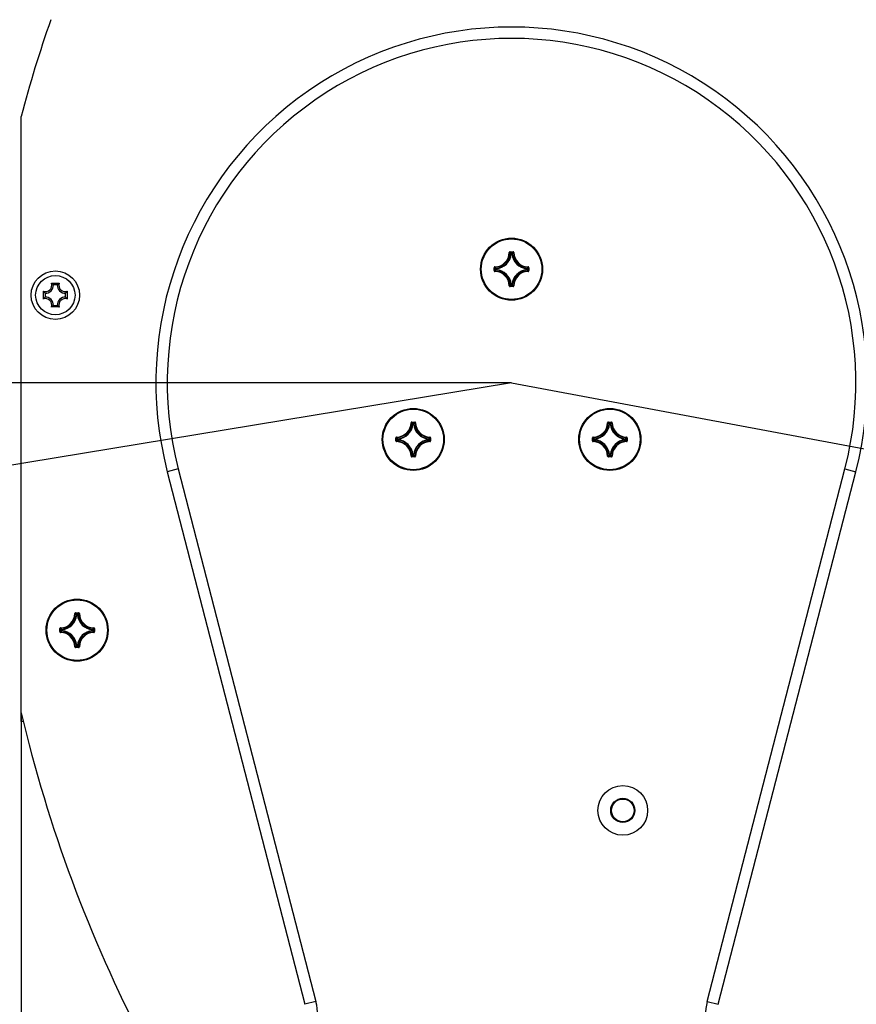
# Model space of a CAD drawing. Extents: x 0 to 420, y 0 to 297.
# Tile 13 of 77: x 87 to 109, y 215 to 241. Entities that reach past the tile are written whole.
import ezdxf

# ---------------------------------------------------------------- set-up
doc = ezdxf.new("R2010")
doc.units = 0
doc.header["$LTSCALE"] = 23.1
doc.layers.get('0').update_dxf_attribs({"linetype": 'CONTINUOUS'})
for name, color, linetype in [('03__ASM_ALL_CURVES', 7, 'CONTINUOUS'), ('AXES', 7, 'CONTINUOUS'), ('DIM_PILOTEES', 7, 'CONTINUOUS')]:
    doc.layers.add(name, color=color, linetype=linetype)
doc.dimstyles.get("Standard").update_dxf_attribs({"dimtxt": 2.5, "dimasz": 2.5, "dimexe": 1.25, "dimexo": 0.625, "dimtad": 1, "dimcen": 2.5, "dimazin": 3, "dimtfac": 1, "dimtmove": 0, "dimatfit": 3})

# ---------------------------------------------------------------- blocks, each defined once
blk = doc.blocks.new('_FILLED')
at = {"color": 0, "linetype": 'BYBLOCK'}
blk.add_solid([(0, 0), (-1, 0.1429), (-1, -0.1429)], dxfattribs=at)
blk = doc.blocks.new('*D0')
at = {"layer": 'DIM_PILOTEES', "color": 2, "linetype": 'CONTINUOUS'}
blk.add_line((122.476, 254.811), (145.265, 278.049), dxfattribs=at)
at = {"layer": 'DIM_PILOTEES', "color": 2, "linetype": 'CONTINUOUS', "xscale": 3.5, "yscale": 3.5, "zscale": 3.5, "rotation": 225.5589719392}
blk.add_blockref('_FILLED', (122.476, 254.811), dxfattribs=at)
blk = doc.blocks.new('*D1')
at = {"layer": 'DIM_PILOTEES', "color": 2, "linetype": 'CONTINUOUS'}
for p, q in [((68.049, 226.515), (58.354, 224.913)), ((131.598, 225.827), (141.256, 224.016))]:
    blk.add_line(p, q, dxfattribs=at)
for start, end in [(89.38, 189.38), (349.38, 89.38)]:
    blk.add_arc((99.884, 231.773), 40.093, start, end, dxfattribs=at)
for points in [[(59.412, 228.654), (60.327, 225.239), (60.404, 228.774)], [(139.289, 227.92), (139.29, 224.385), (140.279, 227.779)]]:
    blk.add_solid(points, dxfattribs=at)
blk = doc.blocks.new('*D4')
at = {"layer": 'DIM_PILOTEES', "color": 2, "linetype": 'CONTINUOUS'}
for p, q in [((86.922, 223.05), (86.922, 155.561)), ((112.846, 223.05), (112.846, 155.561)), ((86.922, 157.561), (99.884, 157.561)), ((112.846, 157.561), (99.884, 157.561))]:
    blk.add_line(p, q, dxfattribs=at)
at = {"layer": 'DIM_PILOTEES', "color": 2, "linetype": 'CONTINUOUS', "xscale": 3.5, "yscale": 3.5, "zscale": 3.5, "rotation": 180}
blk.add_blockref('_FILLED', (86.922, 157.561), dxfattribs=at)
at = {"layer": 'DIM_PILOTEES', "color": 2, "linetype": 'CONTINUOUS', "xscale": 3.5, "yscale": 3.5, "zscale": 3.5}
blk.add_blockref('_FILLED', (112.846, 157.561), dxfattribs=at)
blk = doc.blocks.new('*D8')
at = {"layer": 'DIM_PILOTEES', "color": 2, "linetype": 'CONTINUOUS'}
for p, q in [((99.884, 231.773), (52.065, 231.773)), ((54.065, 231.773), (54.065, 212.853)), ((54.065, 193.933), (54.065, 212.853)), ((87.284, 193.933), (52.065, 193.933))]:
    blk.add_line(p, q, dxfattribs=at)
at = {"layer": 'DIM_PILOTEES', "color": 2, "linetype": 'CONTINUOUS', "xscale": 3.5, "yscale": 3.5, "zscale": 3.5}
for p, rotation in [((54.065, 231.773), 90), ((54.065, 193.933), 270)]:
    blk.add_blockref('_FILLED', p, dxfattribs=dict(at, rotation=rotation))

msp = doc.modelspace()

# ---------------------------------------------------------------- linework, layer by layer
at = {"color": 7, "linetype": 'CONTINUOUS'}
for p, q in [((86.922, 222.813), (86.922, 238.809)), ((99.825, 235.213), (99.835, 235.213)), ((99.845, 235.233), (99.845, 235.223)), ((99.845, 235.233), (99.923, 235.233)), ((99.845, 235.223), (99.923, 235.223)), ((99.856, 235.191), (99.866, 235.18)), ((99.876, 235.179), (99.866, 235.18)), ((99.871, 235.195), (99.876, 235.189)), ((99.876, 235.179), (99.876, 235.189)), ((99.876, 235.189), (99.892, 235.189)), ((99.876, 235.179), (99.892, 235.179)), ((99.897, 235.195), (99.892, 235.189)), ((99.892, 235.179), (99.892, 235.189)), ((99.892, 235.179), (99.902, 235.18)), ((99.923, 235.233), (99.923, 235.223)), ((99.943, 235.213), (99.933, 235.213)), ((99.425, 234.734), (99.425, 234.813)), ((99.425, 234.813), (99.435, 234.813)), ((99.435, 234.734), (99.435, 234.813)), ((99.444, 234.833), (99.445, 234.823)), ((99.463, 234.787), (99.468, 234.781)), ((99.463, 234.76), (99.468, 234.765)), ((99.468, 234.765), (99.468, 234.781)), ((99.478, 234.781), (99.468, 234.781)), ((99.478, 234.765), (99.468, 234.765)), ((99.478, 234.781), (99.477, 234.791)), ((99.478, 234.765), (99.477, 234.755)), ((99.478, 234.765), (99.478, 234.781)), ((100.29, 234.781), (100.291, 234.791)), ((100.29, 234.781), (100.29, 234.765)), ((100.29, 234.781), (100.3, 234.781)), ((100.29, 234.765), (100.291, 234.755)), ((100.29, 234.765), (100.3, 234.765)), ((100.302, 234.802), (100.291, 234.791)), ((100.306, 234.787), (100.3, 234.781)), ((100.3, 234.781), (100.3, 234.765)), ((100.306, 234.76), (100.3, 234.765)), ((100.324, 234.833), (100.324, 234.823)), ((100.333, 234.813), (100.333, 234.734)), ((100.343, 234.813), (100.333, 234.813)), ((100.343, 234.813), (100.343, 234.734)), ((99.425, 234.734), (99.435, 234.734)), ((99.444, 234.714), (99.445, 234.724)), ((99.466, 234.745), (99.477, 234.755)), ((100.324, 234.714), (100.324, 234.724)), ((100.343, 234.734), (100.333, 234.734)), ((87.723, 234.401), (87.928, 234.401)), ((87.877, 234.359), (87.774, 234.359)), ((99.825, 234.334), (99.835, 234.334)), ((99.845, 234.314), (99.845, 234.324)), ((99.923, 234.324), (99.845, 234.324)), ((99.923, 234.314), (99.845, 234.314)), ((99.876, 234.368), (99.866, 234.367)), ((99.871, 234.352), (99.876, 234.358)), ((99.876, 234.368), (99.876, 234.358)), ((99.892, 234.368), (99.876, 234.368)), ((99.892, 234.358), (99.876, 234.358)), ((99.892, 234.368), (99.892, 234.358)), ((99.892, 234.368), (99.902, 234.367)), ((99.897, 234.352), (99.892, 234.358)), ((99.912, 234.355), (99.902, 234.367)), ((99.923, 234.314), (99.923, 234.324)), ((99.943, 234.334), (99.933, 234.334)), ((87.512, 233.985), (87.512, 234.19)), ((87.554, 234.139), (87.554, 234.036)), ((88.097, 234.036), (88.097, 234.139)), ((88.139, 234.19), (88.139, 233.985)), ((87.928, 233.774), (87.723, 233.774)), ((87.774, 233.816), (87.877, 233.816)), ((97.227, 230.713), (97.237, 230.713)), ((97.247, 230.733), (97.247, 230.723)), ((97.247, 230.733), (97.325, 230.733)), ((97.247, 230.723), (97.325, 230.723)), ((97.258, 230.691), (97.268, 230.68)), ((97.278, 230.679), (97.268, 230.68)), ((97.273, 230.695), (97.278, 230.689)), ((97.278, 230.679), (97.278, 230.689)), ((97.278, 230.689), (97.294, 230.689)), ((97.278, 230.679), (97.294, 230.679)), ((97.299, 230.695), (97.294, 230.689)), ((97.294, 230.679), (97.294, 230.689)), ((97.294, 230.679), (97.304, 230.68)), ((97.325, 230.733), (97.325, 230.723)), ((97.345, 230.713), (97.335, 230.713)), ((102.423, 230.713), (102.433, 230.713)), ((102.443, 230.733), (102.443, 230.723)), ((102.443, 230.733), (102.521, 230.733)), ((102.443, 230.723), (102.521, 230.723)), ((102.454, 230.691), (102.464, 230.68)), ((102.474, 230.679), (102.464, 230.68)), ((102.469, 230.695), (102.474, 230.689)), ((102.474, 230.679), (102.474, 230.689)), ((102.474, 230.689), (102.49, 230.689)), ((102.474, 230.679), (102.49, 230.679)), ((102.495, 230.695), (102.49, 230.689)), ((102.49, 230.679), (102.49, 230.689)), ((102.49, 230.679), (102.5, 230.68)), ((102.521, 230.733), (102.521, 230.723)), ((102.541, 230.713), (102.531, 230.713)), ((96.827, 230.234), (96.827, 230.313)), ((96.827, 230.313), (96.837, 230.313)), ((96.827, 230.234), (96.837, 230.234)), ((96.837, 230.234), (96.837, 230.313)), ((96.846, 230.333), (96.846, 230.323)), ((96.846, 230.214), (96.846, 230.224)), ((96.864, 230.287), (96.87, 230.281)), ((96.864, 230.26), (96.87, 230.265)), ((96.868, 230.245), (96.879, 230.255)), ((96.87, 230.265), (96.87, 230.281)), ((96.88, 230.281), (96.87, 230.281)), ((96.88, 230.265), (96.87, 230.265)), ((96.88, 230.281), (96.879, 230.291)), ((96.88, 230.265), (96.879, 230.255)), ((96.88, 230.265), (96.88, 230.281)), ((97.692, 230.281), (97.693, 230.291)), ((97.692, 230.281), (97.692, 230.265)), ((97.692, 230.281), (97.702, 230.281)), ((97.692, 230.265), (97.693, 230.255)), ((97.692, 230.265), (97.702, 230.265)), ((97.704, 230.302), (97.693, 230.291)), ((97.707, 230.287), (97.702, 230.281)), ((97.702, 230.281), (97.702, 230.265)), ((97.707, 230.26), (97.702, 230.265)), ((97.726, 230.333), (97.725, 230.323)), ((97.726, 230.214), (97.725, 230.224)), ((97.735, 230.313), (97.735, 230.234)), ((97.745, 230.313), (97.735, 230.313)), ((97.745, 230.234), (97.735, 230.234)), ((97.745, 230.313), (97.745, 230.234)), ((102.023, 230.234), (102.023, 230.313)), ((102.023, 230.313), (102.033, 230.313)), ((102.023, 230.234), (102.033, 230.234)), ((102.033, 230.234), (102.033, 230.313)), ((102.042, 230.333), (102.043, 230.323)), ((102.042, 230.214), (102.043, 230.224)), ((102.061, 230.287), (102.066, 230.281)), ((102.061, 230.26), (102.066, 230.265)), ((102.064, 230.245), (102.075, 230.255)), ((102.066, 230.265), (102.066, 230.281)), ((102.076, 230.281), (102.066, 230.281)), ((102.076, 230.265), (102.066, 230.265)), ((102.076, 230.281), (102.075, 230.291)), ((102.076, 230.265), (102.075, 230.255)), ((102.076, 230.265), (102.076, 230.281)), ((102.888, 230.281), (102.889, 230.291)), ((102.888, 230.281), (102.888, 230.265)), ((102.888, 230.281), (102.898, 230.281)), ((102.888, 230.265), (102.889, 230.255)), ((102.888, 230.265), (102.898, 230.265)), ((102.9, 230.302), (102.889, 230.291)), ((102.904, 230.287), (102.898, 230.281)), ((102.898, 230.281), (102.898, 230.265)), ((102.904, 230.26), (102.898, 230.265)), ((102.922, 230.333), (102.922, 230.323)), ((102.922, 230.214), (102.922, 230.224)), ((102.931, 230.313), (102.931, 230.234)), ((102.941, 230.313), (102.931, 230.313)), ((102.941, 230.234), (102.931, 230.234)), ((102.941, 230.313), (102.941, 230.234)), ((97.227, 229.834), (97.237, 229.834)), ((97.247, 229.814), (97.247, 229.824)), ((97.325, 229.824), (97.247, 229.824)), ((97.278, 229.868), (97.268, 229.867)), ((97.273, 229.852), (97.278, 229.858)), ((97.278, 229.868), (97.278, 229.858)), ((97.294, 229.868), (97.278, 229.868)), ((97.294, 229.858), (97.278, 229.858)), ((97.294, 229.868), (97.294, 229.858)), ((97.294, 229.868), (97.304, 229.867)), ((97.299, 229.852), (97.294, 229.858)), ((97.314, 229.855), (97.304, 229.867)), ((97.325, 229.814), (97.325, 229.824)), ((97.345, 229.834), (97.335, 229.834)), ((102.423, 229.834), (102.433, 229.834)), ((102.443, 229.814), (102.443, 229.824)), ((102.521, 229.824), (102.443, 229.824)), ((102.474, 229.868), (102.464, 229.867)), ((102.469, 229.852), (102.474, 229.858)), ((102.474, 229.868), (102.474, 229.858)), ((102.49, 229.868), (102.474, 229.868)), ((102.49, 229.858), (102.474, 229.858)), ((102.49, 229.868), (102.49, 229.858)), ((102.49, 229.868), (102.5, 229.867)), ((102.495, 229.852), (102.49, 229.858)), ((102.51, 229.855), (102.5, 229.867)), ((102.521, 229.814), (102.521, 229.824)), ((102.541, 229.834), (102.531, 229.834)), ((97.325, 229.814), (97.247, 229.814)), ((102.521, 229.814), (102.443, 229.814)), ((91.074, 229.495), (90.783, 229.42)), ((90.783, 229.42), (94.424, 215.341)), ((91.074, 229.495), (94.715, 215.416)), ((105.053, 215.416), (108.694, 229.495)), ((105.344, 215.341), (108.985, 229.42)), ((108.694, 229.495), (108.985, 229.42)), ((88.343, 225.671), (88.353, 225.671)), ((88.363, 225.69), (88.363, 225.681)), ((88.363, 225.69), (88.442, 225.69)), ((88.363, 225.681), (88.442, 225.681)), ((88.442, 225.69), (88.442, 225.681)), ((88.461, 225.671), (88.452, 225.671)), ((88.374, 225.649), (88.384, 225.638)), ((88.394, 225.637), (88.384, 225.638)), ((88.389, 225.653), (88.394, 225.647)), ((88.394, 225.637), (88.394, 225.647)), ((88.394, 225.647), (88.41, 225.647)), ((88.394, 225.637), (88.41, 225.637)), ((88.415, 225.653), (88.41, 225.647)), ((88.41, 225.637), (88.41, 225.647)), ((88.41, 225.637), (88.42, 225.638)), ((87.943, 225.192), (87.943, 225.271)), ((87.943, 225.271), (87.953, 225.271)), ((87.943, 225.192), (87.953, 225.192)), ((87.953, 225.192), (87.953, 225.271)), ((87.962, 225.291), (87.963, 225.281)), ((87.962, 225.172), (87.963, 225.182)), ((87.981, 225.245), (87.986, 225.239)), ((87.981, 225.218), (87.986, 225.223)), ((87.984, 225.203), (87.995, 225.213)), ((87.986, 225.223), (87.986, 225.239)), ((87.996, 225.239), (87.986, 225.239)), ((87.996, 225.223), (87.986, 225.223)), ((87.996, 225.239), (87.995, 225.249)), ((87.996, 225.223), (87.995, 225.213)), ((87.996, 225.223), (87.996, 225.239)), ((88.808, 225.239), (88.809, 225.249)), ((88.808, 225.239), (88.808, 225.223)), ((88.808, 225.239), (88.818, 225.239)), ((88.808, 225.223), (88.809, 225.213)), ((88.808, 225.223), (88.818, 225.223)), ((88.82, 225.26), (88.809, 225.249)), ((88.824, 225.245), (88.818, 225.239)), ((88.818, 225.239), (88.818, 225.223)), ((88.824, 225.218), (88.818, 225.223)), ((88.842, 225.291), (88.842, 225.281)), ((88.842, 225.172), (88.842, 225.182)), ((88.851, 225.271), (88.851, 225.192)), ((88.861, 225.271), (88.851, 225.271)), ((88.861, 225.192), (88.851, 225.192)), ((88.861, 225.271), (88.861, 225.192)), ((88.343, 224.792), (88.353, 224.792)), ((88.363, 224.772), (88.363, 224.782)), ((88.442, 224.782), (88.363, 224.782)), ((88.442, 224.772), (88.363, 224.772)), ((88.394, 224.825), (88.384, 224.824)), ((88.389, 224.81), (88.394, 224.816)), ((88.394, 224.825), (88.394, 224.816)), ((88.41, 224.825), (88.394, 224.825)), ((88.41, 224.816), (88.394, 224.816)), ((88.41, 224.825), (88.41, 224.816)), ((88.41, 224.825), (88.42, 224.824)), ((88.415, 224.81), (88.41, 224.816)), ((88.431, 224.813), (88.42, 224.824)), ((88.442, 224.772), (88.442, 224.782)), ((88.461, 224.792), (88.452, 224.792)), ((86.984, 222.813), (86.922, 222.813)), ((94.715, 215.416), (94.424, 215.341)), ((105.053, 215.416), (105.344, 215.341))]:
    msp.add_line(p, q, dxfattribs=at)
for points in [[(99.845, 235.233), (99.843, 235.233), (99.842, 235.232), (99.84, 235.232), (99.838, 235.232), (99.837, 235.231), (99.835, 235.23), (99.834, 235.229), (99.832, 235.228), (99.831, 235.227), (99.83, 235.226), (99.829, 235.224), (99.828, 235.223), (99.827, 235.221), (99.826, 235.22), (99.825, 235.218), (99.825, 235.216), (99.825, 235.215), (99.825, 235.213)], [(99.835, 235.213), (99.835, 235.215), (99.836, 235.217), (99.836, 235.218), (99.838, 235.22), (99.839, 235.221), (99.841, 235.222), (99.843, 235.222), (99.845, 235.223)], [(99.835, 235.213), (99.84, 235.208), (99.845, 235.202), (99.85, 235.197), (99.856, 235.191)], [(99.845, 235.223), (99.85, 235.217), (99.855, 235.212), (99.86, 235.206), (99.866, 235.201), (99.871, 235.195)], [(99.866, 235.18), (99.866, 235.182), (99.867, 235.184), (99.868, 235.185), (99.869, 235.187), (99.871, 235.188), (99.872, 235.189), (99.874, 235.189), (99.876, 235.189)], [(99.892, 235.189), (99.894, 235.189), (99.896, 235.189), (99.897, 235.188), (99.899, 235.187), (99.9, 235.185), (99.901, 235.184), (99.902, 235.182), (99.902, 235.18)], [(99.923, 235.223), (99.918, 235.217), (99.913, 235.212), (99.908, 235.206), (99.902, 235.201), (99.897, 235.195)], [(99.933, 235.213), (99.928, 235.208), (99.923, 235.202), (99.918, 235.197), (99.912, 235.191), (99.902, 235.18)], [(99.943, 235.213), (99.943, 235.215), (99.943, 235.216), (99.943, 235.218), (99.942, 235.219), (99.942, 235.221), (99.941, 235.223), (99.94, 235.224), (99.939, 235.225), (99.937, 235.227), (99.936, 235.228), (99.935, 235.229), (99.933, 235.23), (99.932, 235.231), (99.93, 235.231), (99.928, 235.232), (99.927, 235.232), (99.925, 235.233), (99.923, 235.233)], [(99.923, 235.223), (99.925, 235.222), (99.927, 235.222), (99.929, 235.221), (99.93, 235.22), (99.932, 235.218), (99.933, 235.217), (99.933, 235.215), (99.933, 235.213)], [(99.444, 234.833), (99.443, 234.833), (99.441, 234.832), (99.44, 234.832), (99.438, 234.832), (99.436, 234.831), (99.435, 234.83), (99.433, 234.829), (99.432, 234.828), (99.431, 234.827), (99.429, 234.826), (99.428, 234.824), (99.427, 234.823), (99.427, 234.821), (99.426, 234.819), (99.425, 234.818), (99.425, 234.816), (99.425, 234.814), (99.425, 234.813)], [(99.435, 234.813), (99.435, 234.815), (99.436, 234.817), (99.436, 234.818), (99.438, 234.82), (99.439, 234.821), (99.441, 234.822), (99.443, 234.823), (99.445, 234.823)], [(99.435, 234.813), (99.44, 234.808), (99.446, 234.802), (99.451, 234.797), (99.457, 234.792), (99.463, 234.787)], [(99.445, 234.823), (99.45, 234.818), (99.455, 234.812), (99.461, 234.807), (99.466, 234.802), (99.477, 234.791)], [(99.468, 234.781), (99.468, 234.783), (99.469, 234.785), (99.47, 234.787), (99.471, 234.788), (99.472, 234.789), (99.474, 234.79), (99.475, 234.791), (99.477, 234.791)], [(99.477, 234.755), (99.475, 234.756), (99.474, 234.757), (99.472, 234.758), (99.471, 234.759), (99.47, 234.76), (99.469, 234.762), (99.468, 234.764), (99.468, 234.765)], [(100.291, 234.791), (100.293, 234.791), (100.294, 234.79), (100.296, 234.789), (100.297, 234.788), (100.298, 234.787), (100.299, 234.785), (100.3, 234.783), (100.3, 234.781)], [(100.3, 234.765), (100.3, 234.764), (100.299, 234.762), (100.298, 234.76), (100.297, 234.759), (100.296, 234.757), (100.294, 234.757), (100.293, 234.756), (100.291, 234.755)], [(100.324, 234.823), (100.318, 234.818), (100.313, 234.812), (100.307, 234.807), (100.302, 234.802)], [(100.333, 234.813), (100.328, 234.808), (100.322, 234.802), (100.317, 234.797), (100.311, 234.792), (100.306, 234.787)], [(100.343, 234.813), (100.343, 234.814), (100.343, 234.816), (100.343, 234.817), (100.342, 234.819), (100.342, 234.821), (100.341, 234.822), (100.34, 234.824), (100.339, 234.825), (100.338, 234.827), (100.336, 234.828), (100.335, 234.829), (100.333, 234.83), (100.332, 234.831), (100.33, 234.831), (100.329, 234.832), (100.327, 234.832), (100.325, 234.833), (100.324, 234.833)], [(100.324, 234.823), (100.325, 234.823), (100.327, 234.822), (100.329, 234.821), (100.33, 234.82), (100.332, 234.818), (100.333, 234.817), (100.333, 234.815), (100.333, 234.813)], [(99.425, 234.734), (99.425, 234.733), (99.425, 234.731), (99.425, 234.729), (99.426, 234.728), (99.426, 234.726), (99.427, 234.725), (99.428, 234.723), (99.429, 234.722), (99.43, 234.72), (99.432, 234.719), (99.433, 234.718), (99.435, 234.717), (99.436, 234.716), (99.438, 234.715), (99.439, 234.715), (99.441, 234.714), (99.443, 234.714), (99.444, 234.714)], [(99.435, 234.734), (99.44, 234.739), (99.446, 234.745), (99.451, 234.75), (99.457, 234.755), (99.463, 234.76)], [(99.445, 234.724), (99.443, 234.724), (99.441, 234.725), (99.439, 234.726), (99.438, 234.727), (99.436, 234.729), (99.436, 234.73), (99.435, 234.732), (99.435, 234.734)], [(99.445, 234.724), (99.45, 234.729), (99.455, 234.735), (99.461, 234.74), (99.466, 234.745)], [(100.324, 234.724), (100.318, 234.729), (100.313, 234.735), (100.307, 234.74), (100.302, 234.745), (100.291, 234.755)], [(100.333, 234.734), (100.328, 234.739), (100.322, 234.745), (100.317, 234.75), (100.311, 234.755), (100.306, 234.76)], [(100.333, 234.734), (100.333, 234.732), (100.333, 234.73), (100.332, 234.729), (100.33, 234.727), (100.329, 234.726), (100.327, 234.725), (100.325, 234.724), (100.324, 234.724)], [(100.324, 234.714), (100.325, 234.714), (100.327, 234.714), (100.328, 234.715), (100.33, 234.715), (100.332, 234.716), (100.333, 234.717), (100.335, 234.718), (100.336, 234.719), (100.337, 234.72), (100.339, 234.721), (100.34, 234.723), (100.341, 234.724), (100.341, 234.726), (100.342, 234.728), (100.343, 234.729), (100.343, 234.731), (100.343, 234.732), (100.343, 234.734)], [(87.741, 234.388), (87.732, 234.394), (87.723, 234.401)], [(87.774, 234.359), (87.766, 234.366), (87.758, 234.374), (87.749, 234.381), (87.741, 234.388)], [(87.877, 234.359), (87.885, 234.366), (87.894, 234.374), (87.902, 234.381), (87.911, 234.388)], [(87.911, 234.388), (87.919, 234.394), (87.928, 234.401)], [(99.825, 234.334), (99.825, 234.332), (99.825, 234.331), (99.825, 234.329), (99.826, 234.327), (99.827, 234.326), (99.827, 234.324), (99.828, 234.323), (99.829, 234.321), (99.831, 234.32), (99.832, 234.319), (99.833, 234.318), (99.835, 234.317), (99.836, 234.316), (99.838, 234.315), (99.84, 234.315), (99.841, 234.315), (99.843, 234.314), (99.845, 234.314)], [(99.835, 234.334), (99.84, 234.339), (99.845, 234.345), (99.85, 234.35), (99.856, 234.355), (99.866, 234.367)], [(99.845, 234.324), (99.843, 234.324), (99.841, 234.325), (99.839, 234.326), (99.838, 234.327), (99.836, 234.328), (99.836, 234.33), (99.835, 234.332), (99.835, 234.334)], [(99.845, 234.324), (99.85, 234.33), (99.855, 234.335), (99.86, 234.341), (99.866, 234.346), (99.871, 234.352)], [(99.876, 234.358), (99.874, 234.358), (99.872, 234.358), (99.871, 234.359), (99.869, 234.36), (99.868, 234.362), (99.867, 234.363), (99.866, 234.365), (99.866, 234.367)], [(99.902, 234.367), (99.902, 234.365), (99.901, 234.363), (99.9, 234.362), (99.899, 234.36), (99.897, 234.359), (99.896, 234.358), (99.894, 234.358), (99.892, 234.358)], [(99.923, 234.324), (99.918, 234.33), (99.913, 234.335), (99.908, 234.341), (99.902, 234.346), (99.897, 234.352)], [(99.933, 234.334), (99.928, 234.339), (99.923, 234.345), (99.918, 234.35), (99.912, 234.355)], [(99.933, 234.334), (99.933, 234.332), (99.933, 234.33), (99.932, 234.328), (99.93, 234.327), (99.929, 234.326), (99.927, 234.325), (99.925, 234.324), (99.923, 234.324)], [(99.923, 234.314), (99.925, 234.314), (99.926, 234.314), (99.928, 234.315), (99.93, 234.315), (99.931, 234.316), (99.933, 234.317), (99.934, 234.318), (99.936, 234.319), (99.937, 234.32), (99.938, 234.321), (99.94, 234.322), (99.941, 234.324), (99.941, 234.326), (99.942, 234.327), (99.943, 234.329), (99.943, 234.33), (99.943, 234.332), (99.943, 234.334)], [(87.525, 234.172), (87.519, 234.181), (87.512, 234.19)], [(87.525, 234.003), (87.519, 233.994), (87.512, 233.985)], [(87.554, 234.139), (87.547, 234.147), (87.539, 234.155), (87.532, 234.164), (87.525, 234.172)], [(87.554, 234.036), (87.547, 234.028), (87.539, 234.019), (87.532, 234.011), (87.525, 234.003)], [(88.097, 234.139), (88.105, 234.147), (88.112, 234.155), (88.119, 234.164), (88.126, 234.172)], [(88.097, 234.036), (88.105, 234.028), (88.112, 234.019), (88.119, 234.011), (88.126, 234.003)], [(88.126, 234.172), (88.133, 234.181), (88.139, 234.19)], [(88.126, 234.003), (88.133, 233.994), (88.139, 233.985)], [(87.741, 233.787), (87.732, 233.78), (87.723, 233.774)], [(87.774, 233.816), (87.766, 233.808), (87.758, 233.801), (87.749, 233.794), (87.741, 233.787)], [(87.877, 233.816), (87.885, 233.808), (87.894, 233.801), (87.902, 233.794), (87.911, 233.787)], [(87.911, 233.787), (87.919, 233.78), (87.928, 233.774)], [(97.247, 230.733), (97.245, 230.733), (97.244, 230.732), (97.242, 230.732), (97.24, 230.732), (97.239, 230.731), (97.237, 230.73), (97.236, 230.729), (97.234, 230.728), (97.233, 230.727), (97.232, 230.726), (97.23, 230.724), (97.229, 230.723), (97.229, 230.721), (97.228, 230.72), (97.227, 230.718), (97.227, 230.716), (97.227, 230.715), (97.227, 230.713)], [(97.237, 230.713), (97.237, 230.715), (97.237, 230.717), (97.238, 230.718), (97.24, 230.72), (97.241, 230.721), (97.243, 230.722), (97.245, 230.722), (97.247, 230.723)], [(97.237, 230.713), (97.242, 230.708), (97.247, 230.702), (97.252, 230.697), (97.258, 230.691), (97.258, 230.691)], [(97.247, 230.723), (97.252, 230.717), (97.257, 230.712), (97.262, 230.706), (97.268, 230.701), (97.273, 230.695)], [(97.268, 230.68), (97.268, 230.682), (97.269, 230.684), (97.27, 230.685), (97.271, 230.687), (97.273, 230.688), (97.274, 230.689), (97.276, 230.689), (97.278, 230.689)], [(97.294, 230.689), (97.296, 230.689), (97.298, 230.689), (97.299, 230.688), (97.301, 230.687), (97.302, 230.685), (97.303, 230.684), (97.304, 230.682), (97.304, 230.68)], [(97.325, 230.723), (97.32, 230.717), (97.315, 230.712), (97.31, 230.706), (97.304, 230.701), (97.299, 230.695)], [(97.335, 230.713), (97.33, 230.708), (97.325, 230.702), (97.32, 230.697), (97.314, 230.691), (97.304, 230.68)], [(97.345, 230.713), (97.345, 230.715), (97.345, 230.716), (97.345, 230.718), (97.344, 230.719), (97.343, 230.721), (97.343, 230.723), (97.342, 230.724), (97.341, 230.725), (97.339, 230.727), (97.338, 230.728), (97.337, 230.729), (97.335, 230.73), (97.334, 230.731), (97.332, 230.731), (97.33, 230.732), (97.329, 230.732), (97.327, 230.733), (97.325, 230.733)], [(97.325, 230.723), (97.327, 230.722), (97.329, 230.722), (97.331, 230.721), (97.332, 230.72), (97.334, 230.718), (97.334, 230.717), (97.335, 230.715), (97.335, 230.713)], [(102.443, 230.733), (102.441, 230.733), (102.44, 230.732), (102.438, 230.732), (102.436, 230.732), (102.435, 230.731), (102.433, 230.73), (102.432, 230.729), (102.43, 230.728), (102.429, 230.727), (102.428, 230.726), (102.427, 230.724), (102.426, 230.723), (102.425, 230.721), (102.424, 230.72), (102.424, 230.718), (102.423, 230.716), (102.423, 230.715), (102.423, 230.713)], [(102.433, 230.713), (102.433, 230.715), (102.434, 230.717), (102.435, 230.718), (102.436, 230.72), (102.437, 230.721), (102.439, 230.722), (102.441, 230.722), (102.443, 230.723)], [(102.433, 230.713), (102.438, 230.708), (102.443, 230.702), (102.449, 230.697), (102.454, 230.691)], [(102.443, 230.723), (102.448, 230.717), (102.453, 230.712), (102.458, 230.706), (102.464, 230.701), (102.469, 230.695)], [(102.464, 230.68), (102.465, 230.682), (102.465, 230.684), (102.466, 230.685), (102.467, 230.687), (102.469, 230.688), (102.471, 230.689), (102.472, 230.689), (102.474, 230.689)], [(102.49, 230.689), (102.492, 230.689), (102.494, 230.689), (102.495, 230.688), (102.497, 230.687), (102.498, 230.685), (102.499, 230.684), (102.5, 230.682), (102.5, 230.68)], [(102.521, 230.723), (102.516, 230.717), (102.511, 230.712), (102.506, 230.706), (102.501, 230.701), (102.495, 230.695)], [(102.531, 230.713), (102.526, 230.708), (102.521, 230.702), (102.516, 230.697), (102.51, 230.691), (102.5, 230.68)], [(102.541, 230.713), (102.541, 230.715), (102.541, 230.716), (102.541, 230.718), (102.54, 230.719), (102.54, 230.721), (102.539, 230.723), (102.538, 230.724), (102.537, 230.725), (102.536, 230.727), (102.534, 230.728), (102.533, 230.729), (102.531, 230.73), (102.53, 230.731), (102.528, 230.731), (102.526, 230.732), (102.525, 230.732), (102.523, 230.733), (102.521, 230.733)], [(102.521, 230.723), (102.523, 230.722), (102.525, 230.722), (102.527, 230.721), (102.528, 230.72), (102.53, 230.718), (102.531, 230.717), (102.531, 230.715), (102.531, 230.713)], [(96.846, 230.333), (96.845, 230.333), (96.843, 230.332), (96.842, 230.332), (96.84, 230.332), (96.838, 230.331), (96.837, 230.33), (96.835, 230.329), (96.834, 230.328), (96.833, 230.327), (96.831, 230.326), (96.83, 230.324), (96.829, 230.323), (96.829, 230.321), (96.828, 230.319), (96.827, 230.318), (96.827, 230.316), (96.827, 230.314), (96.827, 230.313)], [(96.827, 230.234), (96.827, 230.233), (96.827, 230.231), (96.827, 230.229), (96.828, 230.228), (96.828, 230.226), (96.829, 230.225), (96.83, 230.223), (96.831, 230.222), (96.832, 230.22), (96.834, 230.219), (96.835, 230.218), (96.837, 230.217), (96.838, 230.216), (96.84, 230.215), (96.841, 230.215), (96.843, 230.214), (96.845, 230.214), (96.846, 230.214)], [(96.837, 230.313), (96.837, 230.315), (96.837, 230.317), (96.838, 230.318), (96.84, 230.32), (96.841, 230.321), (96.843, 230.322), (96.845, 230.323), (96.846, 230.323)], [(96.837, 230.313), (96.842, 230.308), (96.848, 230.302), (96.853, 230.297), (96.859, 230.292), (96.864, 230.287)], [(96.837, 230.234), (96.842, 230.239), (96.848, 230.245), (96.853, 230.25), (96.859, 230.255), (96.864, 230.26)], [(96.846, 230.224), (96.845, 230.224), (96.843, 230.225), (96.841, 230.226), (96.84, 230.227), (96.838, 230.229), (96.837, 230.23), (96.837, 230.232), (96.837, 230.234)], [(96.846, 230.323), (96.852, 230.318), (96.857, 230.312), (96.863, 230.307), (96.868, 230.302), (96.879, 230.291)], [(96.846, 230.224), (96.852, 230.229), (96.857, 230.235), (96.863, 230.24), (96.868, 230.245)], [(96.87, 230.281), (96.87, 230.283), (96.871, 230.285), (96.872, 230.287), (96.873, 230.288), (96.874, 230.289), (96.876, 230.29), (96.877, 230.291), (96.879, 230.291)], [(96.879, 230.255), (96.877, 230.256), (96.876, 230.257), (96.874, 230.258), (96.873, 230.259), (96.872, 230.26), (96.871, 230.262), (96.87, 230.264), (96.87, 230.265)], [(97.693, 230.291), (97.695, 230.291), (97.696, 230.29), (97.698, 230.289), (97.699, 230.288), (97.7, 230.287), (97.701, 230.285), (97.702, 230.283), (97.702, 230.281)], [(97.702, 230.265), (97.702, 230.264), (97.701, 230.262), (97.7, 230.26), (97.699, 230.259), (97.698, 230.257), (97.696, 230.257), (97.695, 230.256), (97.693, 230.255)], [(97.725, 230.224), (97.72, 230.229), (97.715, 230.235), (97.709, 230.24), (97.704, 230.245), (97.693, 230.255)], [(97.725, 230.323), (97.72, 230.318), (97.715, 230.312), (97.709, 230.307), (97.704, 230.302)], [(97.735, 230.313), (97.73, 230.308), (97.724, 230.302), (97.719, 230.297), (97.713, 230.292), (97.707, 230.287)], [(97.735, 230.234), (97.73, 230.239), (97.724, 230.245), (97.719, 230.25), (97.713, 230.255), (97.707, 230.26)], [(97.725, 230.323), (97.727, 230.323), (97.729, 230.322), (97.731, 230.321), (97.732, 230.32), (97.734, 230.318), (97.734, 230.317), (97.735, 230.315), (97.735, 230.313)], [(97.735, 230.234), (97.735, 230.232), (97.734, 230.23), (97.734, 230.229), (97.732, 230.227), (97.731, 230.226), (97.729, 230.225), (97.727, 230.224), (97.725, 230.224)], [(97.745, 230.313), (97.745, 230.314), (97.745, 230.316), (97.745, 230.317), (97.744, 230.319), (97.744, 230.321), (97.743, 230.322), (97.742, 230.324), (97.741, 230.325), (97.74, 230.327), (97.738, 230.328), (97.737, 230.329), (97.735, 230.33), (97.734, 230.331), (97.732, 230.331), (97.731, 230.332), (97.729, 230.332), (97.727, 230.333), (97.726, 230.333)], [(97.726, 230.214), (97.727, 230.214), (97.729, 230.214), (97.73, 230.215), (97.732, 230.215), (97.734, 230.216), (97.735, 230.217), (97.737, 230.218), (97.738, 230.219), (97.739, 230.22), (97.741, 230.221), (97.742, 230.223), (97.743, 230.224), (97.743, 230.226), (97.744, 230.228), (97.745, 230.229), (97.745, 230.231), (97.745, 230.232), (97.745, 230.234)], [(102.042, 230.333), (102.041, 230.333), (102.039, 230.332), (102.038, 230.332), (102.036, 230.332), (102.035, 230.331), (102.033, 230.33), (102.031, 230.329), (102.03, 230.328), (102.029, 230.327), (102.028, 230.326), (102.026, 230.324), (102.025, 230.323), (102.025, 230.321), (102.024, 230.319), (102.024, 230.318), (102.023, 230.316), (102.023, 230.314), (102.023, 230.313)], [(102.023, 230.234), (102.023, 230.233), (102.023, 230.231), (102.024, 230.229), (102.024, 230.228), (102.025, 230.226), (102.025, 230.225), (102.026, 230.223), (102.027, 230.222), (102.028, 230.22), (102.03, 230.219), (102.031, 230.218), (102.033, 230.217), (102.034, 230.216), (102.036, 230.215), (102.038, 230.215), (102.039, 230.214), (102.041, 230.214), (102.042, 230.214)], [(102.033, 230.313), (102.033, 230.315), (102.034, 230.317), (102.035, 230.318), (102.036, 230.32), (102.037, 230.321), (102.039, 230.322), (102.041, 230.323), (102.043, 230.323)], [(102.033, 230.313), (102.038, 230.308), (102.044, 230.302), (102.049, 230.297), (102.055, 230.292), (102.061, 230.287)], [(102.033, 230.234), (102.038, 230.239), (102.044, 230.245), (102.049, 230.25), (102.055, 230.255), (102.061, 230.26)], [(102.043, 230.224), (102.041, 230.224), (102.039, 230.225), (102.037, 230.226), (102.036, 230.227), (102.035, 230.229), (102.034, 230.23), (102.033, 230.232), (102.033, 230.234)], [(102.043, 230.323), (102.048, 230.318), (102.053, 230.312), (102.059, 230.307), (102.064, 230.302), (102.075, 230.291)], [(102.043, 230.224), (102.048, 230.229), (102.053, 230.235), (102.059, 230.24), (102.064, 230.245)], [(102.066, 230.281), (102.066, 230.283), (102.067, 230.285), (102.068, 230.287), (102.069, 230.288), (102.07, 230.289), (102.072, 230.29), (102.073, 230.291), (102.075, 230.291)], [(102.075, 230.255), (102.073, 230.256), (102.072, 230.257), (102.07, 230.258), (102.069, 230.259), (102.068, 230.26), (102.067, 230.262), (102.066, 230.264), (102.066, 230.265)], [(102.889, 230.291), (102.891, 230.291), (102.892, 230.29), (102.894, 230.289), (102.895, 230.288), (102.896, 230.287), (102.897, 230.285), (102.898, 230.283), (102.898, 230.281)], [(102.898, 230.265), (102.898, 230.264), (102.897, 230.262), (102.896, 230.26), (102.895, 230.259), (102.894, 230.257), (102.892, 230.257), (102.891, 230.256), (102.889, 230.255)], [(102.922, 230.224), (102.916, 230.229), (102.911, 230.235), (102.906, 230.24), (102.9, 230.245), (102.889, 230.255)], [(102.922, 230.323), (102.916, 230.318), (102.911, 230.312), (102.906, 230.307), (102.9, 230.302)], [(102.931, 230.313), (102.926, 230.308), (102.92, 230.302), (102.915, 230.297), (102.909, 230.292), (102.904, 230.287)], [(102.931, 230.234), (102.926, 230.239), (102.92, 230.245), (102.915, 230.25), (102.909, 230.255), (102.904, 230.26)], [(102.941, 230.313), (102.941, 230.314), (102.941, 230.316), (102.941, 230.317), (102.94, 230.319), (102.94, 230.321), (102.939, 230.322), (102.938, 230.324), (102.937, 230.325), (102.936, 230.327), (102.934, 230.328), (102.933, 230.329), (102.932, 230.33), (102.93, 230.331), (102.928, 230.331), (102.927, 230.332), (102.925, 230.332), (102.923, 230.333), (102.922, 230.333)], [(102.922, 230.323), (102.924, 230.323), (102.925, 230.322), (102.927, 230.321), (102.929, 230.32), (102.93, 230.318), (102.931, 230.317), (102.931, 230.315), (102.931, 230.313)], [(102.931, 230.234), (102.931, 230.232), (102.931, 230.23), (102.93, 230.229), (102.929, 230.227), (102.927, 230.226), (102.925, 230.225), (102.924, 230.224), (102.922, 230.224)], [(102.922, 230.214), (102.923, 230.214), (102.925, 230.214), (102.927, 230.215), (102.928, 230.215), (102.93, 230.216), (102.931, 230.217), (102.933, 230.218), (102.934, 230.219), (102.935, 230.22), (102.937, 230.221), (102.938, 230.223), (102.939, 230.224), (102.94, 230.226), (102.94, 230.228), (102.941, 230.229), (102.941, 230.231), (102.941, 230.232), (102.941, 230.234)], [(97.227, 229.834), (97.227, 229.832), (97.227, 229.831), (97.227, 229.829), (97.228, 229.827), (97.228, 229.826), (97.229, 229.824), (97.23, 229.823), (97.231, 229.821), (97.233, 229.82), (97.234, 229.819), (97.235, 229.818), (97.237, 229.817), (97.238, 229.816), (97.24, 229.815), (97.242, 229.815), (97.243, 229.815), (97.245, 229.814), (97.247, 229.814)], [(97.237, 229.834), (97.242, 229.839), (97.247, 229.845), (97.252, 229.85), (97.258, 229.855), (97.268, 229.867)], [(97.247, 229.824), (97.245, 229.824), (97.243, 229.825), (97.241, 229.826), (97.24, 229.827), (97.238, 229.828), (97.237, 229.83), (97.237, 229.832), (97.237, 229.834)], [(97.247, 229.824), (97.252, 229.83), (97.257, 229.835), (97.262, 229.841), (97.268, 229.846), (97.273, 229.852)], [(97.278, 229.858), (97.276, 229.858), (97.274, 229.858), (97.273, 229.859), (97.271, 229.86), (97.27, 229.862), (97.269, 229.863), (97.268, 229.865), (97.268, 229.867)], [(97.304, 229.867), (97.304, 229.865), (97.303, 229.863), (97.302, 229.862), (97.301, 229.86), (97.299, 229.859), (97.298, 229.858), (97.296, 229.858), (97.294, 229.858)], [(97.325, 229.824), (97.32, 229.83), (97.315, 229.835), (97.31, 229.841), (97.304, 229.846), (97.299, 229.852)], [(97.335, 229.834), (97.33, 229.839), (97.325, 229.845), (97.32, 229.85), (97.314, 229.855)], [(97.335, 229.834), (97.335, 229.832), (97.334, 229.83), (97.334, 229.828), (97.332, 229.827), (97.331, 229.826), (97.329, 229.825), (97.327, 229.824), (97.325, 229.824)], [(97.325, 229.814), (97.327, 229.814), (97.328, 229.814), (97.33, 229.815), (97.332, 229.815), (97.333, 229.816), (97.335, 229.817), (97.336, 229.818), (97.338, 229.819), (97.339, 229.82), (97.34, 229.821), (97.341, 229.822), (97.342, 229.824), (97.343, 229.826), (97.344, 229.827), (97.345, 229.829), (97.345, 229.83), (97.345, 229.832), (97.345, 229.834)], [(102.423, 229.834), (102.423, 229.832), (102.423, 229.831), (102.423, 229.829), (102.424, 229.827), (102.425, 229.826), (102.425, 229.824), (102.426, 229.823), (102.427, 229.821), (102.429, 229.82), (102.43, 229.819), (102.431, 229.818), (102.433, 229.817), (102.435, 229.816), (102.436, 229.815), (102.438, 229.815), (102.44, 229.815), (102.441, 229.814), (102.443, 229.814)], [(102.433, 229.834), (102.438, 229.839), (102.443, 229.845), (102.449, 229.85), (102.454, 229.855), (102.464, 229.867)], [(102.443, 229.824), (102.441, 229.824), (102.439, 229.825), (102.437, 229.826), (102.436, 229.827), (102.435, 229.828), (102.434, 229.83), (102.433, 229.832), (102.433, 229.834)], [(102.443, 229.824), (102.448, 229.83), (102.453, 229.835), (102.458, 229.841), (102.464, 229.846), (102.469, 229.852)], [(102.474, 229.858), (102.472, 229.858), (102.471, 229.858), (102.469, 229.859), (102.467, 229.86), (102.466, 229.862), (102.465, 229.863), (102.465, 229.865), (102.464, 229.867)], [(102.5, 229.867), (102.5, 229.865), (102.499, 229.863), (102.498, 229.862), (102.497, 229.86), (102.495, 229.859), (102.494, 229.858), (102.492, 229.858), (102.49, 229.858)], [(102.521, 229.824), (102.516, 229.83), (102.511, 229.835), (102.506, 229.841), (102.501, 229.846), (102.495, 229.852)], [(102.531, 229.834), (102.526, 229.839), (102.521, 229.845), (102.516, 229.85), (102.51, 229.855)], [(102.531, 229.834), (102.531, 229.832), (102.531, 229.83), (102.53, 229.828), (102.528, 229.827), (102.527, 229.826), (102.525, 229.825), (102.523, 229.824), (102.521, 229.824)], [(102.521, 229.814), (102.523, 229.814), (102.525, 229.814), (102.526, 229.815), (102.528, 229.815), (102.529, 229.816), (102.531, 229.817), (102.532, 229.818), (102.534, 229.819), (102.535, 229.82), (102.537, 229.821), (102.538, 229.822), (102.539, 229.824), (102.539, 229.826), (102.54, 229.827), (102.541, 229.829), (102.541, 229.83), (102.541, 229.832), (102.541, 229.834)], [(88.363, 225.69), (88.36, 225.69), (88.357, 225.69), (88.354, 225.688), (88.351, 225.687), (88.349, 225.685), (88.347, 225.683), (88.345, 225.68), (88.344, 225.677), (88.343, 225.674), (88.343, 225.671)], [(88.353, 225.671), (88.353, 225.673), (88.354, 225.675), (88.355, 225.676), (88.356, 225.678), (88.357, 225.679), (88.359, 225.68), (88.361, 225.68), (88.363, 225.681)], [(88.353, 225.671), (88.358, 225.666), (88.363, 225.66), (88.369, 225.655), (88.374, 225.649)], [(88.363, 225.681), (88.368, 225.675), (88.373, 225.67), (88.379, 225.664), (88.384, 225.659), (88.389, 225.653)], [(88.442, 225.681), (88.436, 225.675), (88.431, 225.67), (88.426, 225.664), (88.421, 225.659), (88.415, 225.653)], [(88.452, 225.671), (88.446, 225.666), (88.441, 225.66), (88.436, 225.655), (88.431, 225.649), (88.42, 225.638)], [(88.461, 225.671), (88.461, 225.674), (88.46, 225.677), (88.459, 225.68), (88.457, 225.683), (88.455, 225.685), (88.453, 225.687), (88.451, 225.688), (88.448, 225.69), (88.445, 225.69), (88.442, 225.69)], [(88.442, 225.681), (88.444, 225.68), (88.445, 225.68), (88.447, 225.679), (88.449, 225.678), (88.45, 225.676), (88.451, 225.675), (88.451, 225.673), (88.452, 225.671)], [(88.384, 225.638), (88.385, 225.64), (88.385, 225.642), (88.386, 225.643), (88.388, 225.645), (88.389, 225.646), (88.391, 225.646), (88.392, 225.647), (88.394, 225.647)], [(88.41, 225.647), (88.412, 225.647), (88.414, 225.646), (88.415, 225.646), (88.417, 225.645), (88.418, 225.643), (88.419, 225.642), (88.42, 225.64), (88.42, 225.638)], [(87.962, 225.291), (87.959, 225.29), (87.956, 225.289), (87.954, 225.288), (87.951, 225.287), (87.949, 225.285), (87.947, 225.282), (87.945, 225.28), (87.944, 225.277), (87.943, 225.274), (87.943, 225.271)], [(87.943, 225.192), (87.943, 225.189), (87.944, 225.186), (87.945, 225.183), (87.947, 225.18), (87.949, 225.178), (87.951, 225.176), (87.954, 225.174), (87.956, 225.173), (87.959, 225.172), (87.962, 225.172)], [(87.953, 225.271), (87.953, 225.273), (87.954, 225.274), (87.955, 225.276), (87.956, 225.278), (87.957, 225.279), (87.959, 225.28), (87.961, 225.28), (87.963, 225.281)], [(87.953, 225.271), (87.958, 225.265), (87.964, 225.26), (87.969, 225.255), (87.975, 225.25), (87.981, 225.245)], [(87.953, 225.192), (87.958, 225.197), (87.964, 225.202), (87.969, 225.208), (87.975, 225.213), (87.981, 225.218)], [(87.963, 225.182), (87.961, 225.182), (87.959, 225.183), (87.957, 225.184), (87.956, 225.185), (87.955, 225.186), (87.954, 225.188), (87.953, 225.19), (87.953, 225.192)], [(87.963, 225.281), (87.968, 225.275), (87.973, 225.27), (87.979, 225.265), (87.984, 225.26), (87.995, 225.249)], [(87.963, 225.182), (87.968, 225.187), (87.973, 225.192), (87.979, 225.198), (87.984, 225.203)], [(87.986, 225.239), (87.987, 225.241), (87.987, 225.243), (87.988, 225.244), (87.989, 225.246), (87.99, 225.247), (87.992, 225.248), (87.994, 225.249), (87.995, 225.249)], [(87.995, 225.213), (87.994, 225.214), (87.992, 225.214), (87.99, 225.215), (87.989, 225.217), (87.988, 225.218), (87.987, 225.22), (87.987, 225.221), (87.986, 225.223)], [(88.809, 225.249), (88.811, 225.249), (88.813, 225.248), (88.814, 225.247), (88.815, 225.246), (88.817, 225.244), (88.817, 225.243), (88.818, 225.241), (88.818, 225.239)], [(88.818, 225.223), (88.818, 225.221), (88.817, 225.22), (88.816, 225.218), (88.815, 225.217), (88.814, 225.215), (88.813, 225.214), (88.811, 225.214), (88.809, 225.213)], [(88.842, 225.182), (88.836, 225.187), (88.831, 225.192), (88.826, 225.198), (88.82, 225.203), (88.809, 225.213)], [(88.842, 225.281), (88.836, 225.275), (88.831, 225.27), (88.826, 225.265), (88.82, 225.26)], [(88.851, 225.271), (88.846, 225.265), (88.841, 225.26), (88.835, 225.255), (88.829, 225.25), (88.824, 225.245)], [(88.851, 225.192), (88.846, 225.197), (88.841, 225.202), (88.835, 225.208), (88.829, 225.213), (88.824, 225.218)], [(88.861, 225.271), (88.861, 225.274), (88.86, 225.277), (88.859, 225.28), (88.858, 225.282), (88.856, 225.285), (88.853, 225.287), (88.851, 225.288), (88.848, 225.289), (88.845, 225.29), (88.842, 225.291)], [(88.842, 225.281), (88.844, 225.28), (88.845, 225.28), (88.847, 225.279), (88.849, 225.278), (88.85, 225.276), (88.851, 225.274), (88.851, 225.273), (88.851, 225.271)], [(88.851, 225.192), (88.851, 225.19), (88.851, 225.188), (88.85, 225.186), (88.849, 225.185), (88.847, 225.184), (88.845, 225.183), (88.844, 225.182), (88.842, 225.182)], [(88.842, 225.172), (88.845, 225.172), (88.848, 225.173), (88.851, 225.174), (88.853, 225.176), (88.856, 225.178), (88.858, 225.18), (88.859, 225.183), (88.86, 225.186), (88.861, 225.189), (88.861, 225.192)], [(88.343, 224.792), (88.343, 224.788), (88.344, 224.785), (88.345, 224.783), (88.347, 224.78), (88.349, 224.778), (88.351, 224.776), (88.354, 224.774), (88.357, 224.773), (88.36, 224.772), (88.363, 224.772)], [(88.353, 224.792), (88.358, 224.797), (88.363, 224.802), (88.369, 224.808), (88.374, 224.813), (88.384, 224.824)], [(88.363, 224.782), (88.361, 224.782), (88.359, 224.783), (88.357, 224.784), (88.356, 224.785), (88.355, 224.786), (88.354, 224.788), (88.353, 224.79), (88.353, 224.792)], [(88.363, 224.782), (88.368, 224.788), (88.373, 224.793), (88.379, 224.799), (88.384, 224.804), (88.389, 224.81)], [(88.394, 224.816), (88.392, 224.816), (88.391, 224.816), (88.389, 224.817), (88.388, 224.818), (88.386, 224.819), (88.385, 224.821), (88.385, 224.823), (88.384, 224.824)], [(88.42, 224.824), (88.42, 224.823), (88.419, 224.821), (88.418, 224.819), (88.417, 224.818), (88.415, 224.817), (88.414, 224.816), (88.412, 224.816), (88.41, 224.816)], [(88.442, 224.782), (88.436, 224.788), (88.431, 224.793), (88.426, 224.799), (88.421, 224.804), (88.415, 224.81)], [(88.452, 224.792), (88.446, 224.797), (88.441, 224.802), (88.436, 224.808), (88.431, 224.813)], [(88.452, 224.792), (88.451, 224.79), (88.451, 224.788), (88.45, 224.786), (88.449, 224.785), (88.447, 224.784), (88.445, 224.783), (88.444, 224.782), (88.442, 224.782)], [(88.442, 224.772), (88.445, 224.772), (88.448, 224.773), (88.451, 224.774), (88.453, 224.776), (88.455, 224.778), (88.457, 224.78), (88.459, 224.783), (88.46, 224.785), (88.461, 224.788), (88.462, 224.792)]]:
    msp.add_lwpolyline(points, dxfattribs=at)
for centre, radius in [((99.884, 234.773), 0.82), ((87.826, 234.087), 0.64), ((87.826, 234.087), 0.52), ((97.286, 230.273), 0.82), ((102.482, 230.273), 0.82), ((88.402, 225.231), 0.82), ((102.824, 220.467), 0.656), ((102.824, 220.467), 0.32), ((102.824, 220.467), 0.3)]:
    msp.add_circle(centre, radius, dxfattribs=at)
for centre, radius, start, end in [((119.148, 230.341), 33.32, 160.6742, 165.2771), ((99.884, 231.773), 9.4, 345.5, 194.5), ((99.884, 231.773), 9.1, 345.5, 194.5), ((99.434, 235.223), 0.391, 271.5011, 358.4989), ((99.434, 235.223), 0.401, 271.5011, 358.4989), ((99.434, 235.223), 0.434, 275.7059, 354.2941), ((99.434, 235.223), 0.444, 275.7054, 354.2946), ((100.334, 235.223), 0.444, 185.7055, 264.2947), ((100.334, 235.223), 0.434, 185.7059, 264.2941), ((100.334, 235.223), 0.401, 181.5011, 268.4989), ((100.334, 235.223), 0.391, 181.5005, 268.4989), ((99.434, 234.323), 0.444, 5.7055, 84.2947), ((100.334, 234.323), 0.444, 95.7055, 174.2947), ((99.434, 234.323), 0.391, 1.5011, 88.4989), ((99.434, 234.323), 0.401, 1.5011, 88.4989), ((99.434, 234.323), 0.434, 5.7059, 84.2941), ((100.334, 234.323), 0.434, 95.7059, 174.2941), ((100.334, 234.323), 0.401, 91.5011, 178.4989), ((100.334, 234.323), 0.391, 91.5011, 178.4989), ((87.566, 234.347), 0.167, 251.3025, 18.6975), ((87.566, 234.347), 0.209, 266.9127, 3.0873), ((88.086, 234.347), 0.209, 176.9127, 273.0873), ((88.086, 234.347), 0.167, 161.3025, 288.6975), ((87.566, 233.827), 0.167, 341.3025, 108.6975), ((87.566, 233.827), 0.209, 356.9127, 93.0873), ((88.086, 233.827), 0.209, 86.9127, 183.0873), ((88.086, 233.827), 0.167, 71.3025, 198.6975), ((96.836, 230.723), 0.401, 271.5011, 358.4989), ((96.836, 230.723), 0.391, 271.5011, 358.4989), ((96.836, 230.723), 0.434, 275.7059, 354.2941), ((96.836, 230.723), 0.444, 275.7054, 354.2946), ((97.736, 230.723), 0.444, 185.7055, 264.2947), ((97.736, 230.723), 0.434, 185.7059, 264.2941), ((97.736, 230.723), 0.401, 181.5011, 268.4989), ((97.736, 230.723), 0.391, 181.5005, 268.4989), ((102.032, 230.723), 0.391, 271.5011, 358.4989), ((102.032, 230.723), 0.401, 271.5011, 358.4989), ((102.032, 230.723), 0.434, 275.7059, 354.2941), ((102.032, 230.723), 0.444, 275.7054, 354.2946), ((102.932, 230.723), 0.444, 185.7055, 264.2947), ((102.932, 230.723), 0.434, 185.7059, 264.2941), ((102.932, 230.723), 0.401, 181.5011, 268.4989), ((102.932, 230.723), 0.391, 181.5005, 268.4989), ((96.836, 229.823), 0.401, 1.5011, 88.4989), ((96.836, 229.823), 0.391, 1.5011, 88.4989), ((96.836, 229.823), 0.434, 5.7059, 84.2941), ((96.836, 229.823), 0.444, 5.7055, 84.2947), ((97.736, 229.823), 0.444, 95.7055, 174.2947), ((97.736, 229.823), 0.434, 95.7059, 174.2941), ((97.736, 229.823), 0.401, 91.5011, 178.4989), ((97.736, 229.823), 0.391, 91.5011, 178.4989), ((102.032, 229.823), 0.391, 1.5011, 88.4989), ((102.032, 229.823), 0.401, 1.5011, 88.4989), ((102.032, 229.823), 0.434, 5.7059, 84.2941), ((102.032, 229.823), 0.444, 5.7055, 84.2947), ((102.932, 229.823), 0.444, 95.7055, 174.2947), ((102.932, 229.823), 0.434, 95.7059, 174.2941), ((102.932, 229.823), 0.401, 91.5011, 178.4989), ((102.932, 229.823), 0.391, 91.5011, 178.4989), ((87.952, 225.681), 0.391, 271.5011, 358.4989), ((87.952, 225.681), 0.401, 271.5011, 358.4989), ((88.852, 225.681), 0.401, 181.5011, 268.4989), ((88.852, 225.681), 0.391, 181.5011, 268.4989), ((87.952, 225.681), 0.434, 275.7059, 354.2941), ((87.952, 225.681), 0.444, 275.7054, 354.2946), ((88.852, 225.681), 0.444, 185.7055, 264.2947), ((88.852, 225.681), 0.434, 185.7059, 264.2941), ((87.952, 224.781), 0.391, 1.5011, 88.4989), ((87.952, 224.781), 0.401, 1.5011, 88.4989), ((87.952, 224.781), 0.434, 5.7059, 84.2941), ((87.952, 224.781), 0.444, 5.7055, 84.2947), ((88.852, 224.781), 0.444, 95.7055, 174.2947), ((88.852, 224.781), 0.434, 95.7059, 174.2941), ((88.852, 224.781), 0.401, 91.5011, 178.4989), ((88.852, 224.781), 0.391, 91.5011, 178.4989), ((123.744, 231.779), 37.842, 193.3374, 207.4083), ((93.456, 215.091), 1.3, 308.0707, 14.5), ((106.312, 215.091), 1.3, 165.5, 231.9293)]:
    msp.add_arc(centre, radius, start, end, dxfattribs=at)
at = {"layer": '03__ASM_ALL_CURVES', "color": 4, "linetype": 'CONTINUOUS'}
for q in [(68.049, 226.515), (131.598, 225.827)]:
    msp.add_line((99.884, 231.773), q, dxfattribs=at)
msp.add_arc((99.884, 231.773), 32.267, 349.38, 189.38, dxfattribs=at)
at = {"layer": 'AXES', "color": 7, "linetype": 'CONTINUOUS'}
for centre in [(99.884, 234.773), (97.286, 230.273), (102.482, 230.273), (88.402, 225.231)]:
    msp.add_circle(centre, 0.8, dxfattribs=at)

# ---------------------------------------------------------------- dimensions: what is measured, and where the dimension line sits
at = {"layer": 'DIM_PILOTEES', "color": 2, "linetype": 'CONTINUOUS'}
dim = msp.add_radius_dim(center=(99.884, 231.773), mpoint=(122.476, 254.811), dimstyle='Standard', dxfattribs=at)
dim.commit()
dim.dimension.update_dxf_attribs({"geometry": '*D0', "text_midpoint": (140.068, 273.642), "dimtype": 132})
dim = msp.add_angular_dim_3p(base=(100.318, 271.864), center=(99.884, 231.773), p1=(131.598, 225.827), p2=(68.049, 226.515), dimstyle='Standard', dxfattribs=at)
dim.commit()
dim.dimension.update_dxf_attribs({"geometry": '*D1', "text_midpoint": (98.457, 271.841), "dimtype": 133})
dim = msp.add_linear_dim(base=(54.065, 231.773), p1=(87.284, 193.933), p2=(99.884, 231.773), angle=90, dimstyle='Standard', dxfattribs=at)
dim.commit()
dim.dimension.update_dxf_attribs({"geometry": '*D8', "text_midpoint": (54.065, 210.175), "dimtype": 128})
dim = msp.add_linear_dim(base=(112.846, 157.561), p1=(86.922, 223.05), p2=(112.846, 223.05), dimstyle='Standard', dxfattribs=at)
dim.commit()
dim.dimension.update_dxf_attribs({"geometry": '*D4', "text_midpoint": (97.51, 157.561), "dimtype": 128})

doc.saveas('drawing.dxf')
